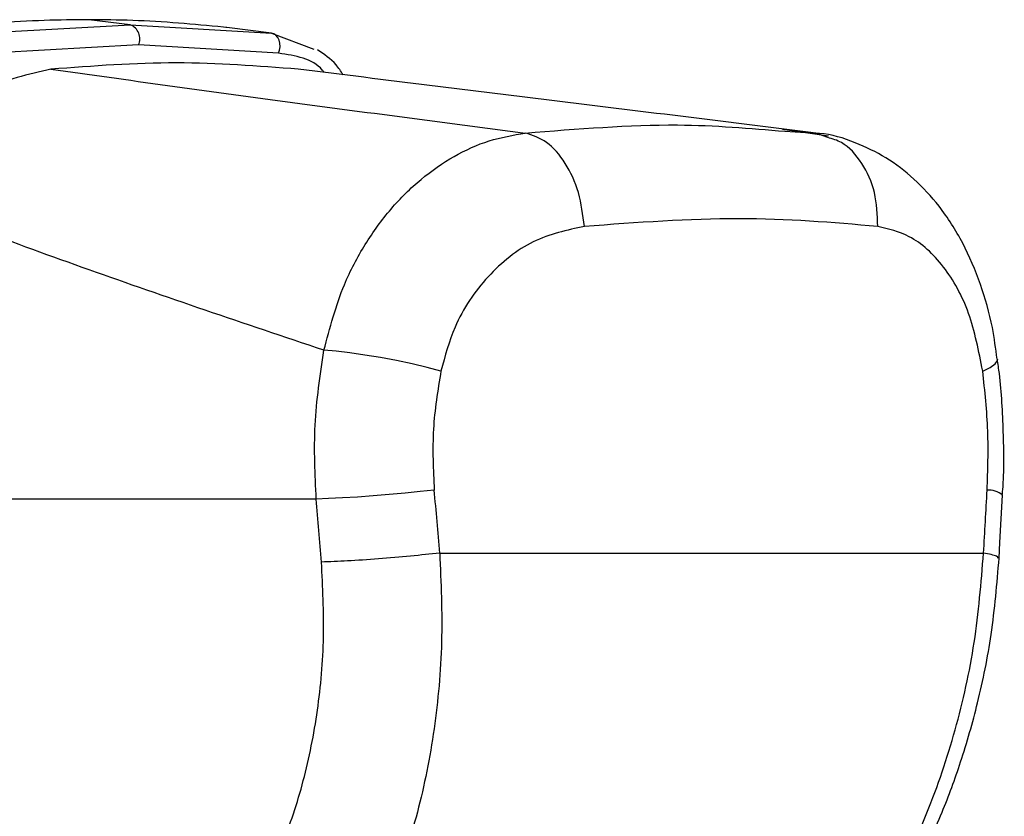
# Paper-space layout 'In Ground Anchor' of a CAD drawing. Header units: millimetres. Extents: x 38476 to 443956, y 10848 to 406945.
# Tile 49 of 71: x 298677 to 300768, y 133012 to 134705. Entities that reach past the tile are written whole.
import ezdxf

# ---------------------------------------------------------------- set-up
doc = ezdxf.new("R2010")
doc.units = ezdxf.units.MM

psp = doc.layouts.new('In Ground Anchor')

# ---------------------------------------------------------------- linework, layer by layer
at = {"color": 7, "linetype": 'Continuous', "lineweight": 25, "ltscale": 50}
for p, q in [((298912, 134694), (298823.8, 134704.9)), ((298600.6, 134676.6), (298912, 134694)), ((298912, 134694), (299211.6, 134676.6)), ((299114.7, 134688.5), (299110.1, 134689.1)), ((299116.9, 134688.3), (299114.7, 134688.5)), ((299211.6, 134676.6), (299116.9, 134688.3)), ((299211.6, 134676.6), (299301.6, 134642.6)), ((298929.3, 134651.2), (298619.6, 134633.6)), ((299227.1, 134633.6), (298929.3, 134651.2)), ((300394.6, 134457.7), (300297.3, 134471.6)), ((300302.5, 134467.8), (300368.3, 134464)), ((300393.6, 134454.5), (300368.3, 134464)), ((299307, 133686.2), (297886.1, 133686.2)), ((299569.2, 133571.5), (300724.2, 133571.5))]:
    psp.add_line(p, q, dxfattribs=at)
at = {"color": 7, "linetype": 'Continuous', "lineweight": 25, "ltscale": 50, "flags": 128}
for points in [[(299227.1, 134633.6), (299229.2, 134640.4), (299230.1, 134647.6), (299229.7, 134654.8), (299228, 134661.5), (299225.2, 134667.3), (299221.4, 134671.9), (299216.7, 134675.1), (299211.6, 134676.6)], [(299571.9, 133958.3), (299542.4, 133966), (299510.6, 133973.5), (299477.3, 133980.5), (299443.5, 133986.8), (299410.3, 133992.3), (299378.6, 133996.8), (299349.3, 134000.2), (299323.3, 134002.3)], [(299557.6, 133705.4), (299527.7, 133702.1), (299495.5, 133698.8), (299461.9, 133695.8), (299427.8, 133693), (299394.4, 133690.6), (299362.5, 133688.6), (299333, 133687.1), (299307, 133686.2)], [(300757.2, 133560.7), (300759, 133594.1), (300764.5, 133694.6)]]:
    psp.add_lwpolyline(points, dxfattribs=at)
at = {"color": 8, "linetype": 'Continuous', "lineweight": 25, "ltscale": 50, "flags": 128}
psp.add_lwpolyline([(300722.5, 133958.3), (300738.5, 133966), (300749.1, 133973.5), (300754, 133980.5), (300754.3, 133983.3)], dxfattribs=at)
at = {"color": 7, "linetype": 'Continuous', "lineweight": 25, "ltscale": 2500}
psp.add_arc((298900.6, 134664.5), 31.6, 335.1175, 68.842, dxfattribs=at)
at = {"color": 8, "linetype": 'Continuous', "lineweight": 25, "ltscale": 2500}
psp.add_arc((300734.6, 133658.9), 46.6, 50.062, 93.3456, dxfattribs=at)
at = {"color": 7, "linetype": 'Continuous', "lineweight": 25, "ltscale": 2500}
for centre, major_axis, ratio, start_param, end_param in [((297299.7, 125533.4), (-2920, 40435.4), 0.071472, 4.907349, 4.910728), ((297299.7, 125533.4), (2920, 40435.4), 0.071472, 4.917671, 4.921051), ((297158.9, 125514.1), (-2776.5, 40435.5), 0.068026, 4.907839, 4.911218)]:
    psp.add_ellipse(centre, major_axis=major_axis, ratio=ratio, start_param=start_param, end_param=end_param, dxfattribs=at)
at = {"color": 7, "linetype": 'Continuous', "lineweight": 25, "ltscale": 50}
for points, knots in [([(298823.8, 134704.9), (298792.4, 134704.7), (298694.6, 134703.8), (298594.3, 134695), (298526.2, 134689.1)], [0, 0, 0, 0, 0.32125, 1, 1, 1, 1]), ([(299110.1, 134689.1), (299046.2, 134695), (298952.1, 134703.8), (298855, 134704.7), (298823.8, 134704.9)], [0, 0, 0, 0, 0.67875, 1, 1, 1, 1]), ([(299363.9, 134587.9), (299359.2, 134595.3), (299345.2, 134617.1), (299323.7, 134631.5), (299309.4, 134641)], [0, 0, 0, 0, 0.336327, 1, 1, 1, 1]), ([(298743.4, 134599.6), (298695.5, 134588.9), (298599.6, 134567.3), (298465.1, 134469.8), (298389.6, 134384.1), (298356.2, 134346.3)], [0, 0, 0, 0, 0.358424, 0.716901, 1, 1, 1, 1]), ([(299268.7, 134599.6), (299183, 134606.4), (299010.9, 134619.9), (298832.8, 134606.4), (298743.4, 134599.6)], [0, 0, 0, 0, 0.498544, 1, 1, 1, 1]), ([(298743.4, 134599.6), (298908.1, 134576.8), (299237.6, 134531), (299579.8, 134486.3), (299750.9, 134464)], [0, 0, 0, 0, 0.499853, 1, 1, 1, 1]), ([(300368.3, 134464), (300188, 134486.3), (299827.2, 134531), (299454.9, 134576.7), (299268.7, 134599.6)], [0, 0, 0, 0, 0.499878, 1, 1, 1, 1]), ([(299323.3, 134002.3), (299335.8, 134049.9), (299356.9, 134130), (299409.6, 134228.9), (299464.4, 134304.8), (299528.4, 134367.9), (299598.8, 134416.7), (299673.8, 134450.8), (299725.2, 134459.6), (299750.9, 134464)], [0, 0, 0, 0, 0.196462, 0.330153, 0.463847, 0.597934, 0.732025, 0.866013, 1, 1, 1, 1]), ([(299876.4, 134265.5), (299873.3, 134290), (299867, 134339.1), (299837.4, 134402.3), (299797.4, 134449.1), (299766.4, 134459), (299750.9, 134464)], [0, 0, 0, 0, 0.250002, 0.500002, 0.750002, 1, 1, 1, 1]), ([(300753.1, 133983.3), (300750.2, 134005.9), (300743, 134060.9), (300719, 134144.4), (300681.9, 134231.5), (300634.1, 134306.8), (300578.6, 134367.1), (300518.5, 134413.2), (300450.6, 134445.5), (300399.5, 134462.3), (300370.9, 134463.2), (300368.4, 134463.3)], [0, 0, 0, 0, 0.09496, 0.230794, 0.371616, 0.513299, 0.635458, 0.752039, 0.865802, 0.988226, 1, 1, 1, 1]), ([(299323.3, 134002.3), (299154.6, 134059.1), (298816.8, 134172.9), (298509.9, 134288.5), (298356.2, 134346.3)], [0, 0, 0, 0, 0.499404, 1, 1, 1, 1]), ([(300499.5, 134265.5), (300403.5, 134273.7), (300212.6, 134290.2), (299988.1, 134273.7), (299876.4, 134265.5)], [0, 0, 0, 0, 0.502298, 1, 1, 1, 1]), ([(299876.4, 134265.5), (299839.5, 134257.7), (299766.2, 134242), (299669, 134164.4), (299601, 134065.6), (299580.5, 133990.1), (299571.9, 133958.3)], [0, 0, 0, 0, 0.273074, 0.542989, 0.807447, 1, 1, 1, 1]), ([(300722.5, 133958.3), (300714.1, 134000.8), (300697.3, 134086.2), (300641.4, 134185.4), (300573.5, 134247.9), (300522.2, 134260.1), (300499.5, 134265.5)], [0, 0, 0, 0, 0.2578164, 0.5195243, 0.7870051, 1, 1, 1, 1]), ([(299307, 133686.2), (299304.5, 133738.6), (299299.5, 133844.8), (299315.3, 133949.3), (299323.3, 134002.3)], [0, 0, 0, 0, 0.4934776, 1, 1, 1, 1]), ([(300764.1, 133694.5), (300764.4, 133698.3), (300768.4, 133742.8), (300766.7, 133829.7), (300762.3, 133922.7), (300755.1, 133973.2), (300753.6, 133983.4)], [0, 0, 0, 0, 0.039264, 0.464573, 0.891976, 1, 1, 1, 1]), ([(299571.9, 133958.3), (299565.1, 133917.2), (299551.3, 133833.6), (299555.5, 133748.5), (299557.6, 133705.4)], [0, 0, 0, 0, 0.49272, 1, 1, 1, 1]), ([(300731.9, 133705.4), (300733.3, 133747.3), (300736.1, 133832.3), (300727.1, 133915.9), (300722.5, 133958.3)], [0, 0, 0, 0, 0.492692, 1, 1, 1, 1]), ([(299569.2, 133571.5), (299571.9, 133508.3), (299577.2, 133382), (299560, 133196.3), (299525, 133018.8), (299470.5, 132853.4), (299398.1, 132705.2), (299309.2, 132577.5), (299207.3, 132470.6), (299129.9, 132421.5), (299091.3, 132396.9)], [0, 0, 0, 0, 0.125078, 0.249956, 0.375349, 0.500002, 0.625552, 0.749896, 0.87499, 1, 1, 1, 1]), ([(299569.2, 133571.5), (299549, 133569.3), (299508.5, 133564.8), (299438.8, 133558.9), (299371.2, 133554.3), (299335.7, 133553), (299318, 133552.3)], [0, 0, 0, 0, 0.249999, 0.499999, 0.750001, 1, 1, 1, 1]), ([(300071.6, 132396.9), (300115.3, 132421.3), (300202.6, 132470.2), (300323.3, 132576.6), (300432.9, 132703.8), (300528.5, 132852), (300607.1, 133017), (300666.9, 133194.9), (300708.8, 133381), (300719.1, 133508), (300724.2, 133571.5)], [0, 0, 0, 0, 0.124254, 0.248755, 0.373673, 0.498312, 0.623951, 0.748648, 0.874353, 1, 1, 1, 1]), ([(298910.5, 132565.3), (298943.7, 132585.8), (299010.2, 132626.9), (299097.7, 132716.4), (299173.9, 132823.5), (299236, 132947.8), (299282.4, 133086.7), (299312, 133236.1), (299326, 133392.8), (299320.6, 133499.1), (299318, 133552.3)], [0, 0, 0, 0, 0.124405, 0.249474, 0.373855, 0.49899, 0.623387, 0.749223, 0.874701, 1, 1, 1, 1]), ([(300107.9, 132407.4), (300148.3, 132430.2), (300222, 132471.8), (300315.4, 132549.2), (300385.4, 132619.2), (300434.4, 132676.5), (300469.3, 132721.7), (300501.3, 132766.6), (300539.8, 132826), (300588, 132911.9), (300635.5, 133015), (300678.6, 133131.8), (300714.5, 133258), (300744.1, 133403.2), (300752.7, 133506.5), (300757.2, 133560.7)], [0, 0, 0, 0, 0.114063, 0.208423, 0.284034, 0.340127, 0.376878, 0.409397, 0.460532, 0.530919, 0.620286, 0.699089, 0.788622, 0.889186, 1, 1, 1, 1])]:
    psp.add_open_spline(points, degree=3, knots=knots, dxfattribs=at)
at = {"color": 8, "linetype": 'Continuous', "lineweight": 25, "ltscale": 50}
for points, knots in [([(299323.8, 134592.9), (299322.5, 134594.6), (299301.3, 134622.4), (299263, 134628.2), (299227.1, 134633.6)], [0, 0, 0, 0, 0.062306, 1, 1, 1, 1]), ([(299750.9, 134464), (299861.6, 134472.9), (300059.1, 134488.8), (300228.2, 134474.2), (300302.5, 134467.8)], [0, 0, 0, 0, 0.5607256, 1, 1, 1, 1]), ([(300499.5, 134265.5), (300498.6, 134290.1), (300496.9, 134339.2), (300467.9, 134401.9), (300431.6, 134443.2), (300403.4, 134451.6), (300393.6, 134454.5)], [0, 0, 0, 0, 0.283271, 0.566542, 0.849811, 1, 1, 1, 1]), ([(300754.8, 133560.8), (300754.8, 133562.1), (300754.8, 133565.4), (300735.5, 133569.3), (300724.2, 133571.5)], [0, 0, 0, 0, 0.41535, 1, 1, 1, 1])]:
    psp.add_open_spline(points, degree=3, knots=knots, dxfattribs=at)

doc.saveas('drawing.dxf')
